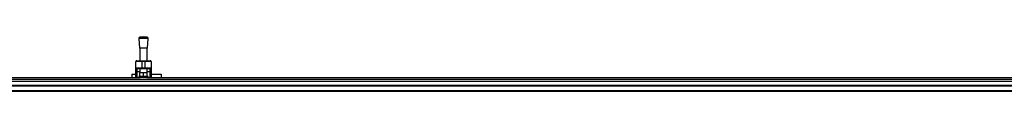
# Model space of a CAD drawing. Header units: millimetres. Extents: x 0 to 420, y 0 to 297.
# Tile 4 of 26: x 130.43 to 198.19, y 135.29 to 139.01. Entities that reach past the tile are written whole.
import ezdxf

# ---------------------------------------------------------------- set-up
doc = ezdxf.new("R2010")
doc.units = ezdxf.units.MM

msp = doc.modelspace()

# ---------------------------------------------------------------- linework, layer by layer
at = {"color": 7, "linetype": 'Continuous', "lineweight": 25}
for p, q in [((138.62558, 138.90526), (138.67604, 138.24389)), ((139.27146, 138.90526), (138.62558, 138.90526)), ((138.94852, 139.01086), (138.69994, 138.9919)), ((139.1971, 138.9919), (138.69994, 138.9919)), ((139.1971, 138.9919), (138.94852, 139.01086)), ((139.221, 138.24389), (139.27146, 138.90526)), ((139.221, 138.24389), (138.67604, 138.24389)), ((138.70632, 138.24389), (138.70632, 137.37891)), ((139.19072, 137.37891), (139.19072, 138.24389)), ((138.42375, 136.87432), (138.42375, 137.31836)), ((138.82742, 137.31836), (138.42375, 137.31836)), ((138.42375, 136.87432), (138.82742, 136.87432)), ((138.42375, 136.64194), (138.42375, 136.87432)), ((138.4843, 137.37891), (138.82742, 137.37891)), ((138.82742, 137.31836), (138.82742, 137.37891)), ((138.82742, 137.37891), (139.06962, 137.37891)), ((139.06962, 137.31836), (138.82742, 137.31836)), ((138.82742, 137.31836), (138.82742, 136.87432)), ((138.82742, 136.87432), (139.06962, 136.87432)), ((138.82742, 136.81377), (138.82742, 136.87432)), ((139.06962, 137.31836), (139.06962, 137.37891)), ((139.06962, 137.37891), (139.41274, 137.37891)), ((139.06962, 136.87432), (139.06962, 137.31836)), ((139.47329, 137.31836), (139.06962, 137.31836)), ((139.06962, 136.87432), (139.47329, 136.87432)), ((139.06962, 136.81377), (139.06962, 136.87432)), ((139.47329, 137.31836), (139.47329, 136.87432)), ((139.47329, 136.87432), (139.47329, 136.64194)), ((117.31943, 136.21675), (138.71215, 136.21675)), ((138.14841, 136.45047), (138.14841, 136.21675)), ((138.14841, 136.45047), (138.42375, 136.45047)), ((138.42375, 136.21675), (138.42375, 136.64194)), ((138.82742, 136.81377), (138.4843, 136.81377)), ((138.4843, 136.81377), (138.4843, 136.60721)), ((138.70632, 136.60721), (138.4843, 136.60721)), ((138.4843, 136.60721), (138.4843, 136.21675)), ((138.62558, 136.29749), (138.62558, 136.21675)), ((139.27146, 136.29749), (138.62558, 136.29749)), ((138.68613, 136.29749), (138.68613, 136.53969)), ((138.94852, 136.53969), (138.68613, 136.53969)), ((138.70632, 136.81377), (138.70632, 136.53969)), ((139.18489, 136.21675), (138.71215, 136.21675)), ((139.06962, 136.81377), (138.82742, 136.81377)), ((138.94852, 136.29749), (138.94852, 136.53969)), ((139.2109, 136.53969), (138.94852, 136.53969)), ((139.41274, 136.81377), (139.06962, 136.81377)), ((139.18489, 136.21675), (204.30852, 136.21675)), ((139.19072, 136.53969), (139.19072, 136.81377)), ((139.41274, 136.60721), (139.19072, 136.60721)), ((139.2109, 136.29749), (139.2109, 136.53969)), ((139.27146, 136.21675), (139.27146, 136.29749)), ((139.41274, 136.60721), (139.41274, 136.81377)), ((139.41274, 136.21675), (139.41274, 136.60721)), ((139.47329, 136.64194), (139.47329, 136.21675)), ((139.47329, 136.45047), (140.16676, 136.45047)), ((140.16676, 136.45047), (140.16676, 136.21675)), ((58.38322, 136.10621), (219.85121, 136.10621)), ((58.38322, 135.69198), (219.85121, 135.69198)), ((58.38322, 135.65162), (219.85121, 135.65162)), ((58.38322, 135.32868), (219.85121, 135.32868)), ((58.38322, 135.28831), (219.85121, 135.28831))]:
    msp.add_line(p, q, dxfattribs=at)
at = {"color": 7, "linetype": 'Continuous'}
msp.add_line((61.20891, 135.96606), (217.02552, 135.96606), dxfattribs=at)
at = {"color": 7, "linetype": 'Continuous', "lineweight": 25, "flags": 128}
for points in [[(138.4843, 136.60721), (138.47249, 136.60787), (138.46113, 136.60985), (138.45066, 136.61306), (138.44148, 136.61738), (138.43395, 136.62264), (138.42836, 136.62865), (138.42491, 136.63516), (138.42375, 136.64194)], [(139.47329, 136.64194), (139.47213, 136.63516), (139.46868, 136.62865), (139.46309, 136.62264), (139.45556, 136.61738), (139.44638, 136.61306), (139.43591, 136.60985), (139.42455, 136.60787), (139.41274, 136.60721)]]:
    msp.add_lwpolyline(points, dxfattribs=at)
at = {"color": 7, "linetype": 'Continuous', "lineweight": 25}
for centre, radius, start, end in [((138.70608, 138.9114), 0.08073, 94.3629143, 184.3629143), ((139.19096, 138.9114), 0.08073, 355.6370857, 85.6370857), ((138.4843, 137.31836), 0.06055, 90, 180), ((138.4843, 136.87432), 0.06055, 180, 270), ((139.41274, 137.31836), 0.06055, 0, 90), ((139.41274, 136.87432), 0.06055, 270, 0)]:
    msp.add_arc(centre, radius, start, end, dxfattribs=at)

doc.saveas('drawing.dxf')
